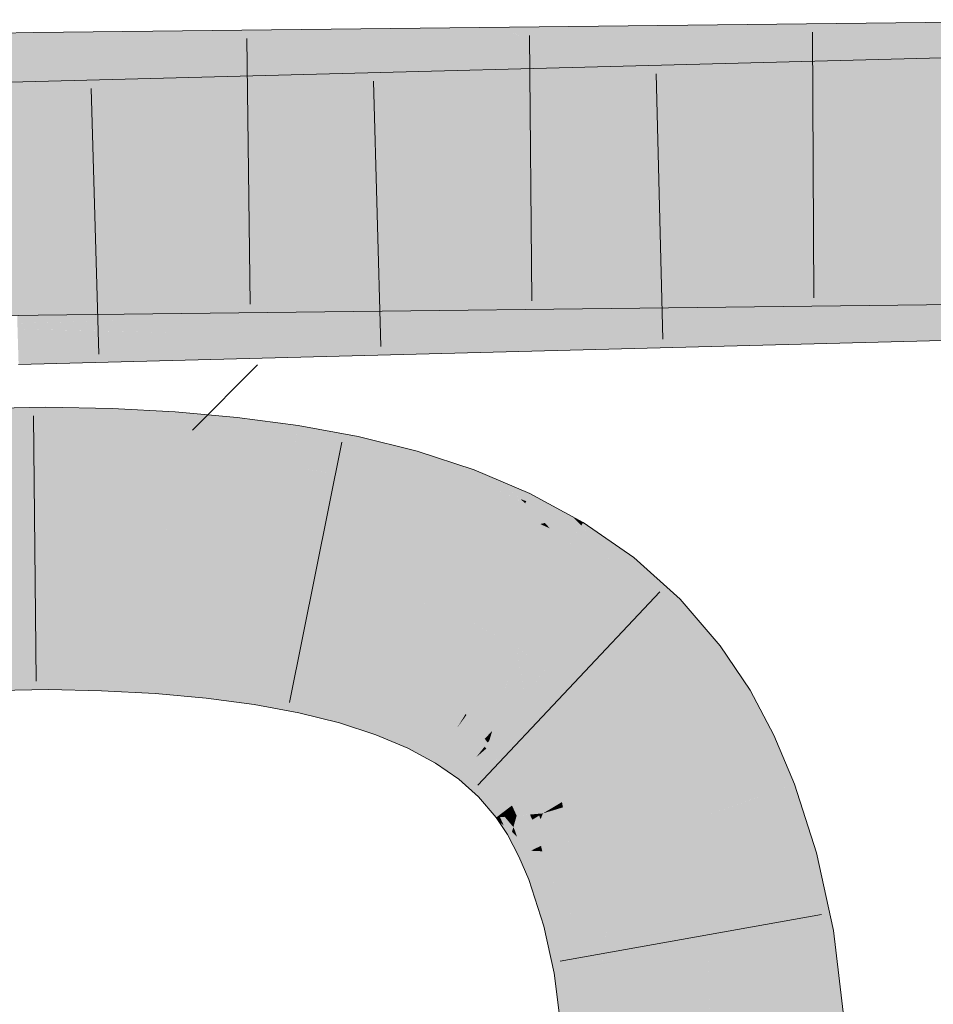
# Model space of a CAD drawing. Extents: x -500 to 300, y 62 to 1162.
# Tile 207 of 256: x 209.652 to 210.461, y 869.788 to 870.659. Entities that reach past the tile are written whole.
import ezdxf

# ---------------------------------------------------------------- set-up
doc = ezdxf.new("R2010")
doc.units = 0
doc.layers.get('0').update_dxf_attribs({"lineweight": 13})
for name, color, linetype, lineweight, true_color in [('E_Detail_Wandschraffur', 7, 'Continuous', 5, 0xc0c0c0), ('E_Leerrohr 25-A06G93S78I', 7, 'Continuous', 9, 0xff8000), ('E_Leerrohr 25-Shading', 7, 'Continuous', 9, 0xff8000)]:
    doc.layers.add(name, color=color, linetype=linetype, lineweight=lineweight, true_color=true_color)

# ---------------------------------------------------------------- blocks, each defined once
blk = doc.blocks.new('Shading-A06G93GX8I', base_point=(174.2543, 868.33185))
at = {"layer": 'E_Leerrohr 25-Shading', "color": 43, "true_color": 0xd7ab7f}
for points in [[(210.23013, 870.58234), (211.75902, 870.62238), (210.14175, 870.61664), (211.75842, 870.659)], [(210.23013, 870.61737), (210.6044, 870.62164), (210.14175, 870.65302), (210.60434, 870.65826)], [(209.66521, 870.62805), (209.83386, 870.64954), (209.66499, 870.64209), (209.72087, 870.64825)], [(209.93788, 870.6507), (209.83386, 870.64954), (209.66547, 870.61133), (209.66521, 870.62805)], [(209.66547, 870.61133), (209.66547, 870.61096), (210.03519, 870.65179), (209.8802, 870.62708)], [(209.66547, 870.61133), (210.03519, 870.65179), (209.93788, 870.6507)], [(209.8802, 870.62708), (210.03772, 870.63885), (210.03519, 870.65179), (210.07675, 870.65228)], [(210.0885, 870.64752), (210.07675, 870.65228), (210.03772, 870.63885)], [(210.16513, 870.61664), (210.23013, 870.61737), (210.07675, 870.65228), (210.14175, 870.65302)], [(209.66499, 870.64209), (209.6649, 870.64758), (209.15471, 870.60095), (209.53612, 870.64014)], [(209.66499, 870.64209), (209.15471, 870.60095), (209.35373, 870.60486)], [(209.35373, 870.60486), (209.5201, 870.60815), (209.66499, 870.64209), (209.66521, 870.62805)], [(209.53612, 870.64014), (209.6649, 870.64758), (209.59541, 870.64624)], [(209.72087, 870.64825), (209.6649, 870.64758), (209.66499, 870.64209)], [(210.10829, 870.63959), (210.0885, 870.64752), (209.9664, 870.61438), (210.03772, 870.63885)], [(209.88902, 870.61353), (210.03772, 870.63885), (209.78807, 870.61237), (209.8802, 870.62708)], [(209.9664, 870.61438), (210.03772, 870.63885), (209.88902, 870.61353)], [(209.9664, 870.61438), (210.16513, 870.61664), (210.10829, 870.63959)], [(209.5201, 870.60815), (209.66547, 870.61096), (209.66521, 870.62805)], [(209.8802, 870.62708), (209.66547, 870.61096), (209.78807, 870.61237)], [(209.74692, 870.57465), (209.90901, 870.58679), (209.98067, 870.61243), (210.06712, 870.61469)], [(209.90901, 870.58679), (210.0334, 870.59613), (210.06712, 870.61469), (210.07675, 870.61493)], [(210.09532, 870.60773), (210.07675, 870.61493), (210.0334, 870.59613)], [(210.16513, 870.58063), (210.23013, 870.58234), (210.07675, 870.61493), (210.14175, 870.61664)], [(209.64449, 870.58832), (209.79587, 870.6076), (209.64415, 870.59949), (209.6933, 870.60492)], [(209.6449, 870.57446), (209.89066, 870.61005), (209.64449, 870.58832), (209.79587, 870.6076)], [(209.98067, 870.61243), (209.89066, 870.61005), (209.64511, 870.56702), (209.6449, 870.57446)], [(209.98067, 870.61243), (209.64511, 870.56702), (209.74692, 870.57465)], [(210.11383, 870.60052), (210.09532, 870.60773), (209.98682, 870.57593), (210.0334, 870.59613)], [(209.6933, 870.60492), (209.64403, 870.60358), (209.64415, 870.59949)], [(209.98682, 870.57593), (210.16513, 870.58063), (210.11383, 870.60052)], [(209.91537, 870.5741), (210.0334, 870.59613), (209.82309, 870.57166), (209.90901, 870.58679)], [(209.98682, 870.57593), (210.0334, 870.59613), (209.91537, 870.5741)], [(209.82309, 870.57166), (209.90901, 870.58679), (209.71017, 870.56873), (209.74692, 870.57465)], [(209.74692, 870.57465), (209.64511, 870.56702), (209.71017, 870.56873)], [(210.07675, 870.40228), (210.14175, 870.40302), (210.16513, 870.43988), (210.23013, 870.44061)], [(210.14175, 870.36658), (211.76253, 870.409), (210.23013, 870.40552), (211.76192, 870.44562)], [(210.14175, 870.40302), (210.60477, 870.40826), (210.23013, 870.44061), (210.60471, 870.44489)], [(209.55481, 870.43201), (209.48366, 870.42749), (209.66832, 870.42737), (209.66841, 870.42218)], [(209.66832, 870.42737), (209.66821, 870.4342), (209.55481, 870.43201)], [(210.07338, 870.40942), (209.66853, 870.43427), (209.89363, 870.41656), (209.66821, 870.4342)], [(209.89363, 870.41656), (209.66821, 870.4342), (209.66832, 870.42737)], [(210.07202, 870.41235), (209.76878, 870.43536), (210.07338, 870.40942), (209.66853, 870.43427)], [(210.06984, 870.41699), (209.85808, 870.4364), (210.07202, 870.41235), (209.76878, 870.43536)], [(209.93867, 870.43732), (209.85808, 870.4364), (210.06674, 870.42358), (210.06984, 870.41699)], [(210.06674, 870.42358), (210.06316, 870.43121), (209.93867, 870.43732), (210.00627, 870.43805)], [(210.06316, 870.43121), (210.05968, 870.43866), (210.00627, 870.43805)], [(210.16513, 870.43988), (210.05968, 870.43866), (210.13832, 870.42847)], [(210.13832, 870.42847), (210.05968, 870.43866), (210.12688, 870.42358), (210.06316, 870.43121)], [(209.59509, 870.42432), (209.48366, 870.42749), (209.66879, 870.39764), (208.71242, 870.37885)], [(209.59509, 870.42432), (209.66879, 870.39764), (209.66859, 870.41016)], [(209.66841, 870.42218), (209.59509, 870.42432), (209.66859, 870.41016)], [(209.66832, 870.42737), (209.66841, 870.42218), (209.89363, 870.41656), (209.95392, 870.41187)], [(210.12688, 870.42358), (210.06316, 870.43121), (210.11482, 870.41846), (210.06674, 870.42358)], [(210.11482, 870.41846), (210.06674, 870.42358), (210.10403, 870.41388), (210.06984, 870.41699)], [(209.95392, 870.41187), (209.66841, 870.42218), (209.72874, 870.39832), (209.66859, 870.41016)], [(210.07408, 870.40796), (209.89363, 870.41656), (210.07428, 870.40753), (209.95392, 870.41187)], [(210.07338, 870.40942), (209.89363, 870.41656), (210.07408, 870.40796)], [(210.10403, 870.41388), (210.06984, 870.41699), (210.09612, 870.41052), (210.07202, 870.41235)], [(209.66859, 870.41016), (209.66879, 870.39764), (209.72874, 870.39832)], [(209.95392, 870.41187), (209.72874, 870.39832), (210.07675, 870.40228)], [(209.95392, 870.41187), (210.07675, 870.40228), (210.07428, 870.40753)], [(210.09612, 870.41052), (210.07202, 870.41235), (210.09106, 870.40833), (210.07338, 870.40942)], [(210.09106, 870.40833), (210.07338, 870.40942), (210.0885, 870.40729), (210.07408, 870.40796)], [(210.0885, 870.40729), (210.07408, 870.40796), (210.08798, 870.40704), (210.07428, 870.40753)], [(210.07428, 870.40753), (210.07675, 870.40228), (210.08798, 870.40704)], [(210.07806, 870.38312), (209.90221, 870.39691), (210.07777, 870.37915), (209.827, 870.39496)], [(209.97185, 870.39874), (209.90221, 870.39691), (210.07846, 870.38873), (210.07806, 870.38312)], [(210.07846, 870.38873), (210.07893, 870.39526), (209.97185, 870.39874), (210.03151, 870.40027)], [(210.07893, 870.39526), (210.07938, 870.40155), (210.03151, 870.40027)], [(210.07675, 870.36487), (210.14175, 870.36658), (210.16513, 870.40381), (210.23013, 870.40552)], [(210.1432, 870.3941), (210.07938, 870.40155), (210.13272, 870.38953), (210.07893, 870.39526)], [(210.16513, 870.40381), (210.07938, 870.40155), (210.1432, 870.3941)], [(210.07751, 870.37549), (209.65335, 870.39038), (209.7899, 870.38196), (209.65036, 870.39032)], [(209.7899, 870.38196), (209.65036, 870.39032), (209.65051, 870.38525)], [(210.07759, 870.37671), (209.74501, 870.39276), (210.07751, 870.37549), (209.65335, 870.39038)], [(210.07777, 870.37915), (209.827, 870.39496), (210.07759, 870.37671), (209.74501, 870.39276)], [(210.12178, 870.3847), (210.07846, 870.38873), (210.11214, 870.38043), (210.07806, 870.38312)], [(210.13272, 870.38953), (210.07893, 870.39526), (210.12178, 870.3847), (210.07846, 870.38873)], [(209.68507, 870.3844), (209.65051, 870.38525), (209.76085, 870.35657), (209.65088, 870.37262)], [(209.68507, 870.3844), (209.76085, 870.35657), (209.82364, 870.35822)], [(209.82364, 870.35822), (210.07675, 870.36487), (209.68507, 870.3844), (209.7899, 870.38196)], [(209.7899, 870.38196), (210.07675, 870.36487), (210.0775, 870.37524)], [(210.07751, 870.37549), (209.7899, 870.38196), (210.0775, 870.37524)], [(210.11214, 870.38043), (210.07806, 870.38312), (210.10524, 870.37738), (210.07777, 870.37915)], [(209.76085, 870.35657), (209.65088, 870.37262), (209.69208, 870.3548), (209.65128, 870.35925)], [(210.07751, 870.37549), (210.07675, 870.36487), (210.0992, 870.37476)], [(210.10104, 870.37555), (210.07759, 870.37671), (210.0992, 870.37476), (210.07751, 870.37549)], [(210.10524, 870.37738), (210.07777, 870.37915), (210.10104, 870.37555), (210.07759, 870.37671)], [(209.65128, 870.35925), (209.65144, 870.3537), (209.69208, 870.3548)], [(209.6757, 870.29828), (209.67555, 870.31616), (209.5083, 870.2951), (209.50766, 870.31287)], [(209.73367, 870.2973), (209.73433, 870.31488), (209.6757, 870.29828), (209.67555, 870.31616)], [(209.78883, 870.29492), (209.79004, 870.31189), (209.73367, 870.2973), (209.73433, 870.31488)], [(209.84322, 870.29089), (209.845, 870.30701), (209.78883, 870.29492), (209.79004, 870.31189)], [(209.84322, 870.29089), (209.89909, 870.29987), (209.845, 870.30701)], [(209.67574, 870.2959), (209.6757, 870.29828), (209.50841, 870.2923), (209.5083, 870.2951)], [(209.67575, 870.29401), (209.67574, 870.2959), (209.50847, 870.29059), (209.50841, 870.2923)], [(209.50847, 870.29059), (209.50882, 870.28058), (209.67575, 870.29401), (209.67584, 870.28363)], [(209.73358, 870.29504), (209.73367, 870.2973), (209.67574, 870.2959), (209.6757, 870.29828)], [(209.73352, 870.29315), (209.73358, 870.29504), (209.67575, 870.29401), (209.67574, 870.2959)], [(209.67575, 870.29401), (209.67584, 870.28363), (209.73352, 870.29315), (209.73312, 870.28265)], [(209.73352, 870.29315), (209.73312, 870.28265), (209.78856, 870.29089), (209.78781, 870.28027)], [(209.78856, 870.29089), (209.7887, 870.29285), (209.73352, 870.29315), (209.73358, 870.29504)], [(209.7887, 870.29285), (209.78883, 870.29492), (209.73358, 870.29504), (209.73367, 870.2973)], [(209.84279, 870.28699), (209.843, 870.289), (209.78856, 870.29089), (209.7887, 870.29285)], [(209.7887, 870.29285), (209.84322, 870.29089), (209.78883, 870.29492)], [(209.7887, 870.29285), (209.81415, 870.29102), (209.84322, 870.29089), (209.84311, 870.28992)], [(209.84322, 870.29089), (209.86293, 870.2887), (209.89909, 870.29987), (209.897, 870.28668)], [(209.94936, 870.27679), (209.95221, 870.29004), (209.89674, 870.28497), (209.89909, 870.29987)], [(209.50882, 870.28058), (209.50897, 870.27631), (209.67584, 870.28363), (209.67589, 870.27954)], [(209.67584, 870.28363), (209.67589, 870.27954), (209.73312, 870.28265), (209.73296, 870.27826)], [(209.78856, 870.29089), (209.78781, 870.28027), (209.84279, 870.28699), (209.84161, 870.27625)], [(209.81415, 870.29102), (209.843, 870.289), (209.84311, 870.28992)], [(209.84279, 870.28699), (209.84161, 870.27625), (209.89615, 870.28119), (209.89444, 870.27039)], [(209.89615, 870.28119), (209.89647, 870.2832), (209.84279, 870.28699), (209.843, 870.289)], [(209.843, 870.289), (209.86295, 870.2887), (209.84311, 870.28992)], [(209.843, 870.289), (209.89647, 870.2832), (209.86295, 870.2887), (209.89674, 870.28497)], [(209.86295, 870.2887), (209.84322, 870.29089), (209.84311, 870.28992)], [(209.86293, 870.2887), (209.89674, 870.28497), (209.897, 870.28668)], [(209.94901, 870.27521), (209.94936, 870.27679), (209.89647, 870.2832), (209.89674, 870.28497)], [(210.00104, 870.26599), (210.00421, 870.2771), (209.94936, 870.27679), (209.95221, 870.29004)], [(209.73312, 870.28265), (209.73296, 870.27826), (209.78781, 870.28027), (209.78746, 870.27539)], [(209.78781, 870.28027), (209.78746, 870.27539), (209.84161, 870.27625), (209.84099, 870.27063)], [(209.84161, 870.27625), (209.84099, 870.27063), (209.89444, 870.27039), (209.89337, 870.26367)], [(209.91739, 870.27795), (209.89615, 870.28119), (209.9166, 870.26697), (209.89444, 870.27039)], [(209.94856, 870.27313), (209.94901, 870.27521), (209.89615, 870.28119), (209.89647, 870.2832)], [(209.94856, 870.27313), (209.91739, 870.27795), (209.94623, 870.26233), (209.9166, 870.26697)], [(210.00003, 870.26245), (210.00063, 870.26453), (209.94856, 870.27313), (209.94901, 870.27521)], [(210.00063, 870.26453), (210.00104, 870.26599), (209.94901, 870.27521), (209.94936, 870.27679)], [(210.05179, 870.25208), (210.05495, 870.2605), (210.00104, 870.26599), (210.00421, 870.2771)], [(209.9166, 870.26697), (209.89444, 870.27039), (209.91606, 870.25952), (209.89337, 870.26367)], [(209.94623, 870.26233), (209.9166, 870.26697), (209.94449, 870.25427), (209.91606, 870.25952)], [(209.94856, 870.27313), (209.94623, 870.26233), (210.00003, 870.26245), (209.99695, 870.25171)], [(209.94623, 870.26233), (209.94449, 870.25427), (209.99695, 870.25171), (209.99414, 870.24188)], [(210.00003, 870.26245), (209.99695, 870.25171), (210.05055, 870.24872), (210.04657, 870.23804)], [(210.05055, 870.24872), (210.05132, 870.25073), (210.00003, 870.26245), (210.00063, 870.26453)], [(210.05132, 870.25073), (210.05179, 870.25208), (210.00063, 870.26453), (210.00104, 870.26599)], [(210.05495, 870.2605), (210.05179, 870.25208), (210.07675, 870.25128), (210.06926, 870.24585)], [(209.99695, 870.25171), (209.99414, 870.24188), (210.04657, 870.23804), (210.04218, 870.2262)], [(210.05457, 870.23523), (210.06578, 870.24335), (210.04657, 870.23804), (210.05055, 870.24872)], [(210.06578, 870.24335), (210.06926, 870.24585), (210.05055, 870.24872), (210.05179, 870.25208)], [(210.07675, 870.25128), (210.06926, 870.24585), (210.09238, 870.23767)], [(210.07675, 870.25128), (210.09586, 870.23468), (210.10414, 870.23975), (210.10086, 870.23291)], [(210.09509, 870.22083), (210.06578, 870.24335), (210.05457, 870.23523)], [(210.09802, 870.23199), (210.06926, 870.24585), (210.06578, 870.24335)], [(210.09509, 870.22083), (210.09998, 870.23108), (210.06578, 870.24335), (210.09802, 870.23199)], [(210.06926, 870.24585), (210.09998, 870.23108), (210.09238, 870.23767)], [(210.04657, 870.23804), (210.04218, 870.2262), (210.05457, 870.23523)], [(210.05457, 870.23523), (210.04218, 870.2262), (210.09509, 870.22083), (210.08832, 870.20673)], [(210.09586, 870.23468), (210.09998, 870.23108), (210.10086, 870.23291)], [(210.10086, 870.23291), (210.09998, 870.23108), (210.1347, 870.21765), (210.11726, 870.21356)], [(210.14175, 870.21936), (210.10414, 870.23975), (210.1347, 870.21765), (210.10086, 870.23291)], [(210.11726, 870.21356), (210.09998, 870.23108), (210.1133, 870.21265), (210.09509, 870.22083)], [(210.09509, 870.22083), (210.08832, 870.20673), (210.1133, 870.21265)], [(210.1347, 870.21765), (210.11726, 870.21356), (210.14949, 870.21106), (210.13808, 870.19244)], [(210.14966, 870.2113), (210.14175, 870.21936), (210.14949, 870.21106), (210.1347, 870.21765)], [(210.14966, 870.2113), (210.15138, 870.21411), (210.14175, 870.21936)], [(210.14966, 870.2113), (210.15028, 870.21057), (210.15138, 870.21411), (210.18486, 870.19086)], [(210.08832, 870.20673), (210.11774, 870.1983), (210.1133, 870.21265), (210.12042, 870.20941)], [(210.11774, 870.1983), (210.08832, 870.20673), (210.11613, 870.19165)], [(210.12213, 870.20862), (210.11726, 870.21356), (210.1133, 870.21265)], [(210.11774, 870.1983), (210.13808, 870.19244), (210.12042, 870.20941), (210.12213, 870.20862)], [(210.14966, 870.2113), (210.13808, 870.19244), (210.17336, 870.15436), (210.16513, 870.16003)], [(210.14966, 870.2113), (210.17336, 870.15436), (210.18495, 870.16907)], [(210.15028, 870.21057), (210.18495, 870.16907), (210.18486, 870.19086), (210.19603, 870.18311)], [(210.13222, 870.18292), (210.13808, 870.19244), (210.11613, 870.19165), (210.11774, 870.1983)], [(210.13808, 870.19244), (210.13222, 870.18292), (210.16513, 870.16003)], [(210.21539, 870.12494), (210.23718, 870.14624), (210.18495, 870.16907), (210.19603, 870.18311)], [(210.17336, 870.15436), (210.21103, 870.12067), (210.18495, 870.16907), (210.21539, 870.12494)], [(210.23013, 870.09845), (210.23718, 870.14624), (210.21539, 870.12494)], [(210.23013, 870.09845), (210.24368, 870.0827), (210.23718, 870.14624), (210.27274, 870.10498)], [(210.21103, 870.12067), (210.23013, 870.09845), (210.21539, 870.12494)], [(209.51576, 870.08813), (209.67758, 870.09222), (209.52274, 870.09979), (209.67749, 870.10175)], [(209.67749, 870.10175), (209.67749, 870.10278), (209.52274, 870.09979)], [(209.72624, 870.09985), (209.72632, 870.10162), (209.67749, 870.10175), (209.67749, 870.10278)], [(209.67758, 870.09222), (209.72591, 870.09094), (209.67749, 870.10175), (209.72624, 870.09985)], [(209.72624, 870.09985), (209.77484, 870.09625), (209.7263, 870.1012), (209.77496, 870.0979)], [(209.77496, 870.0979), (209.77504, 870.09906), (209.7263, 870.1012), (209.72632, 870.10162)], [(210.26758, 870.04694), (210.29904, 870.06561), (210.24368, 870.0827), (210.27274, 870.10498)], [(209.51666, 870.06305), (209.67783, 870.06616), (209.51576, 870.08813), (209.67758, 870.09222)], [(209.67783, 870.06616), (209.72495, 870.065), (209.67758, 870.09222), (209.72591, 870.09094)], [(209.72591, 870.09094), (209.77426, 870.08801), (209.72624, 870.09985), (209.77484, 870.09625)], [(209.77426, 870.08801), (209.82034, 870.08319), (209.77484, 870.09625), (209.82118, 870.09082)], [(209.77484, 870.09625), (209.82118, 870.09082), (209.77496, 870.0979), (209.8214, 870.09271)], [(209.8214, 870.09271), (209.82164, 870.09491), (209.77496, 870.0979), (209.77504, 870.09906)], [(209.82118, 870.09082), (209.86488, 870.08337), (209.8214, 870.09271), (209.86522, 870.08557)], [(209.8214, 870.09271), (209.86522, 870.08557), (209.82159, 870.0946), (209.86562, 870.08801)], [(209.86562, 870.08801), (209.86578, 870.08911), (209.82159, 870.0946), (209.82164, 870.09491)], [(209.72495, 870.065), (209.77248, 870.06256), (209.72591, 870.09094), (209.77426, 870.08801)], [(209.77248, 870.06256), (209.81763, 870.05853), (209.77426, 870.08801), (209.82034, 870.08319)], [(209.81763, 870.05853), (209.86006, 870.05292), (209.82034, 870.08319), (209.86377, 870.07635)], [(209.82034, 870.08319), (209.86377, 870.07635), (209.82118, 870.09082), (209.86488, 870.08337)], [(209.86377, 870.07635), (209.90414, 870.06744), (209.86488, 870.08337), (209.90553, 870.07385)], [(209.86488, 870.08337), (209.90553, 870.07385), (209.86522, 870.08557), (209.90605, 870.07623)], [(209.86522, 870.08557), (209.90605, 870.07623), (209.86562, 870.08801), (209.90671, 870.07928)], [(209.90671, 870.07928), (209.90717, 870.08142), (209.86562, 870.08801), (209.86578, 870.08911)], [(209.86006, 870.05292), (209.89944, 870.04565), (209.86377, 870.07635), (209.90414, 870.06744)], [(209.91757, 870.07007), (209.91919, 870.07227), (209.90553, 870.07385), (209.90605, 870.07623)], [(209.90605, 870.07623), (209.91919, 870.07227), (209.90671, 870.07928), (209.92128, 870.07507)], [(209.90671, 870.07928), (209.92128, 870.07507), (209.90707, 870.08099), (209.92256, 870.07678)], [(209.92256, 870.07678), (209.92308, 870.07751), (209.90707, 870.08099), (209.90717, 870.08142)], [(209.91919, 870.07227), (209.94347, 870.06482), (209.92128, 870.07507), (209.94447, 870.06836)], [(209.92128, 870.07507), (209.94447, 870.06836), (209.92256, 870.07678), (209.94513, 870.07062)], [(209.94513, 870.07062), (209.94521, 870.07092), (209.92256, 870.07678), (209.92308, 870.07751)], [(209.94521, 870.07092), (209.9455, 870.07196), (209.92308, 870.07751)], [(209.90414, 870.06744), (209.89944, 870.04565), (209.91351, 870.06464)], [(209.90553, 870.07385), (209.90414, 870.06744), (209.91757, 870.07007), (209.91351, 870.06464)], [(209.91757, 870.07007), (209.91351, 870.06464), (209.94272, 870.06219), (209.94104, 870.0564)], [(209.94272, 870.06219), (209.94347, 870.06482), (209.91757, 870.07007), (209.91919, 870.07227)], [(209.94347, 870.06482), (209.97705, 870.05133), (209.94447, 870.06836), (209.9785, 870.05524)], [(209.9785, 870.05524), (209.97934, 870.0575), (209.94447, 870.06836), (209.94521, 870.07092)], [(209.97934, 870.0575), (209.98048, 870.06055), (209.94521, 870.07092), (209.9455, 870.07196)], [(209.91351, 870.06464), (209.89944, 870.04565), (209.94104, 870.0564), (209.93542, 870.03674)], [(209.94272, 870.06219), (209.94104, 870.0564), (209.97604, 870.04858), (209.97408, 870.04333)], [(209.97604, 870.04858), (209.97705, 870.05133), (209.94272, 870.06219), (209.94347, 870.06482)], [(210.00847, 870.0401), (210.00941, 870.04205), (209.9785, 870.05524), (209.97934, 870.0575)], [(209.97934, 870.0575), (210.00941, 870.04205), (209.9803, 870.06006), (210.01122, 870.04584)], [(209.9803, 870.06006), (210.01122, 870.04584), (209.98048, 870.06055), (210.01167, 870.04675)], [(210.01167, 870.04675), (210.01192, 870.0473), (209.98048, 870.06055)], [(210.28716, 870.01001), (210.32022, 870.02576), (210.26758, 870.04694), (210.29904, 870.06561)], [(209.94104, 870.0564), (209.93542, 870.03674), (209.97408, 870.04333), (209.96771, 870.02625)], [(209.97604, 870.04858), (209.97408, 870.04333), (210.00517, 870.0332), (210.00291, 870.0285)], [(210.00517, 870.0332), (210.0065, 870.03601), (209.97604, 870.04858), (209.97705, 870.05133)], [(209.97705, 870.05133), (210.0065, 870.03601), (209.9785, 870.05524), (210.00847, 870.0401)], [(209.97408, 870.04333), (209.96771, 870.02625), (210.00291, 870.0285), (209.99609, 870.01428)], [(210.0065, 870.03601), (210.03159, 870.01904), (210.00847, 870.0401), (210.03413, 870.02319)], [(210.03413, 870.02319), (210.03517, 870.0249), (210.00847, 870.0401), (210.00941, 870.04205)], [(210.00941, 870.04205), (210.03517, 870.0249), (210.01122, 870.04584), (210.03802, 870.02954)], [(210.01122, 870.04584), (210.03802, 870.02954), (210.01167, 870.04675), (210.03879, 870.03076)], [(210.01167, 870.04675), (210.03879, 870.03076), (210.01192, 870.0473), (210.03938, 870.03174)], [(210.03938, 870.03174), (210.03972, 870.03229), (210.01192, 870.0473)], [(210.00517, 870.0332), (210.00291, 870.0285), (210.02991, 870.0163), (210.02736, 870.01215)], [(210.02991, 870.0163), (210.03159, 870.01904), (210.00517, 870.0332), (210.0065, 870.03601)], [(210.03879, 870.03076), (210.06177, 870.01282), (210.03938, 870.03174), (210.06276, 870.01404)], [(210.03938, 870.03174), (210.06276, 870.01404), (210.03972, 870.03229), (210.06351, 870.01501)], [(210.06351, 870.01501), (210.06392, 870.0155), (210.03972, 870.03229)], [(210.00291, 870.0285), (209.99609, 870.01428), (210.02736, 870.01215), (210.02055, 870.0011)], [(210.03159, 870.01904), (210.05231, 870.00079), (210.03413, 870.02319), (210.05548, 870.00482)], [(210.05548, 870.00482), (210.05661, 870.00623), (210.03413, 870.02319), (210.03517, 870.0249)], [(210.03517, 870.0249), (210.05661, 870.00623), (210.03802, 870.02954), (210.06062, 870.01135)], [(210.03802, 870.02954), (210.06062, 870.01135), (210.03879, 870.03076), (210.06177, 870.01282)], [(210.30396, 869.97021), (210.33842, 869.98254), (210.28716, 870.01001), (210.32022, 870.02576)], [(210.02991, 870.0163), (210.02736, 870.01215), (210.05029, 869.99823), (210.04747, 869.99463)], [(210.05029, 869.99823), (210.05231, 870.00079), (210.02991, 870.0163), (210.03159, 870.01904)], [(210.06288, 870.01166), (210.0641, 870.0127), (210.06177, 870.01282), (210.06276, 870.01404)], [(210.0641, 870.0127), (210.06563, 870.01398), (210.06276, 870.01404), (210.06392, 870.0155)], [(210.08212, 869.99432), (210.08235, 869.99457), (210.0641, 870.0127), (210.06563, 870.01398)], [(210.06563, 870.01398), (210.06598, 870.01361), (210.08476, 869.99695), (210.08426, 869.9964)], [(210.06598, 870.01361), (210.08235, 869.99457), (210.08426, 869.9964)], [(210.02736, 870.01215), (210.02055, 870.0011), (210.04747, 869.99463), (210.04124, 869.98676)], [(210.05231, 870.00079), (210.06897, 869.98145), (210.05548, 870.00482), (210.07274, 869.98511)], [(210.07274, 869.98511), (210.07393, 869.98633), (210.05548, 870.00482), (210.05661, 870.00623)], [(210.06062, 870.01135), (210.05661, 870.00623), (210.06146, 870.01044)], [(210.06146, 870.01044), (210.05661, 870.00623), (210.07913, 869.99139), (210.07393, 869.98633)], [(210.06177, 870.01282), (210.06062, 870.01135), (210.06288, 870.01166), (210.06146, 870.01044)], [(210.06288, 870.01166), (210.06146, 870.01044), (210.08069, 869.99292), (210.07913, 869.99139)], [(210.08069, 869.99292), (210.08212, 869.99432), (210.06288, 870.01166), (210.0641, 870.0127)], [(210.05029, 869.99823), (210.04747, 869.99463), (210.0666, 869.97913), (210.06354, 869.97614)], [(210.0666, 869.97913), (210.06897, 869.98145), (210.05029, 869.99823), (210.05231, 870.00079)], [(210.08235, 869.99457), (210.09738, 869.97058), (210.08426, 869.9964), (210.10162, 869.97382)], [(210.08426, 869.9964), (210.10162, 869.97382), (210.08476, 869.99695), (210.10274, 869.97467)], [(210.10274, 869.97467), (210.10336, 869.97516), (210.08476, 869.99695)], [(210.04747, 869.99463), (210.04124, 869.98676), (210.06354, 869.97614), (210.05862, 869.97131)], [(210.07913, 869.99139), (210.07393, 869.98633), (210.09457, 869.96844), (210.08827, 869.96356)], [(210.08069, 869.99292), (210.07913, 869.99139), (210.09653, 869.96991), (210.09457, 869.96844)], [(210.09738, 869.97058), (210.08235, 869.99457), (210.09653, 869.96991), (210.08069, 869.99292)], [(210.0666, 869.97913), (210.06354, 869.97614), (210.08012, 869.95734), (210.0769, 869.9549)], [(210.08012, 869.95734), (210.08276, 869.95935), (210.0666, 869.97913), (210.06897, 869.98145)], [(210.06897, 869.98145), (210.08276, 869.95935), (210.07274, 869.98511), (210.08705, 869.96265)], [(210.08705, 869.96265), (210.08827, 869.96356), (210.07274, 869.98511), (210.07393, 869.98633)], [(210.33517, 869.91541), (210.3578, 869.92151), (210.30434, 869.97034), (210.33842, 869.98254)], [(210.06354, 869.97614), (210.05862, 869.97131), (210.0769, 869.9549), (210.07431, 869.95288)], [(210.1042, 869.95551), (210.09738, 869.97058), (210.10097, 869.95526), (210.09457, 869.96844)], [(210.1042, 869.95551), (210.11145, 869.95618), (210.09738, 869.97058), (210.10162, 869.97382)], [(210.10162, 869.97382), (210.11145, 869.95618), (210.10274, 869.97467), (210.11351, 869.95636)], [(210.11351, 869.95636), (210.11566, 869.95654), (210.10274, 869.97467), (210.10336, 869.97516)], [(210.30396, 869.97021), (210.32245, 869.91199), (210.30434, 869.97034), (210.33517, 869.91541)], [(210.08276, 869.95935), (210.08527, 869.95386), (210.08705, 869.96265), (210.09087, 869.95435)], [(210.09087, 869.95435), (210.09242, 869.95447), (210.08705, 869.96265), (210.08827, 869.96356)], [(210.09457, 869.96844), (210.08827, 869.96356), (210.10097, 869.95526), (210.09242, 869.95447)], [(210.0769, 869.9549), (210.07431, 869.95288), (210.07767, 869.95319)], [(210.07767, 869.95319), (210.07431, 869.95288), (210.08095, 869.94592), (210.07675, 869.94916)], [(210.07767, 869.95319), (210.08183, 869.95355), (210.0769, 869.9549), (210.08012, 869.95734)], [(210.08095, 869.94592), (210.08748, 869.94092), (210.07767, 869.95319), (210.08183, 869.95355)], [(210.08012, 869.95734), (210.08183, 869.95355), (210.08276, 869.95935), (210.08527, 869.95386)], [(210.08183, 869.95355), (210.08951, 869.9444), (210.08527, 869.95386)], [(210.08183, 869.95355), (210.08748, 869.94092), (210.08951, 869.9444), (210.0883, 869.94025)], [(210.08527, 869.95386), (210.08951, 869.9444), (210.09087, 869.95435), (210.0918, 869.95233)], [(210.09662, 869.94519), (210.09242, 869.95447), (210.09073, 869.94171), (210.08951, 869.9444)], [(210.0918, 869.95233), (210.09242, 869.95447), (210.09087, 869.95435)], [(210.09662, 869.94519), (210.10626, 869.95093), (210.09242, 869.95447), (210.1042, 869.95551)], [(210.1042, 869.95551), (210.10626, 869.95093), (210.11145, 869.95618), (210.11234, 869.95459)], [(210.10626, 869.95093), (210.10959, 869.94098), (210.11234, 869.95459), (210.11365, 869.95142)], [(210.11234, 869.95459), (210.11566, 869.95654), (210.11145, 869.95618)], [(210.11365, 869.95142), (210.11566, 869.95654), (210.11234, 869.95459)], [(210.12746, 869.9342), (210.11566, 869.95654), (210.12189, 869.93158), (210.11365, 869.95142)], [(210.07675, 869.94916), (210.08418, 869.93781), (210.0883, 869.94025)], [(210.08951, 869.9444), (210.0883, 869.94025), (210.09073, 869.94171)], [(210.09662, 869.94519), (210.09073, 869.94171), (210.10338, 869.92511), (210.09268, 869.93585)], [(210.09662, 869.94519), (210.10338, 869.92511), (210.10626, 869.95093), (210.10959, 869.94098)], [(210.11365, 869.95142), (210.10959, 869.94098), (210.12189, 869.93158), (210.11398, 869.92786)], [(210.08418, 869.93781), (210.09439, 869.91852), (210.0883, 869.94025), (210.10493, 869.92352)], [(210.09073, 869.94171), (210.0883, 869.94025), (210.09268, 869.93585)], [(210.10959, 869.94098), (210.10338, 869.92511), (210.11398, 869.92786), (210.10493, 869.92352)], [(210.11398, 869.92786), (210.10493, 869.92352), (210.11513, 869.92303)], [(210.12746, 869.9342), (210.11398, 869.92786), (210.13261, 869.92212), (210.11513, 869.92303)], [(210.09439, 869.91852), (210.10309, 869.89819), (210.10493, 869.92352), (210.11992, 869.90424)], [(210.11513, 869.92303), (210.10493, 869.92352), (210.11951, 869.90472)], [(210.13261, 869.92212), (210.11513, 869.92303), (210.11992, 869.90424), (210.11951, 869.90472)], [(210.13261, 869.92212), (210.11992, 869.90424), (210.13556, 869.90979)], [(210.13556, 869.90979), (210.13754, 869.91052), (210.13261, 869.92212)], [(210.35976, 869.85107), (210.37286, 869.85303), (210.33517, 869.91541), (210.3578, 869.92151)], [(210.11992, 869.90424), (210.14172, 869.8656), (210.13556, 869.90979)], [(210.14172, 869.8656), (210.13754, 869.91052), (210.13556, 869.90979)], [(210.14172, 869.8656), (210.14278, 869.86371), (210.13754, 869.91052), (210.15172, 869.86615)], [(210.32245, 869.91199), (210.33667, 869.84747), (210.33517, 869.91541), (210.35976, 869.85107)], [(210.10309, 869.89819), (210.11636, 869.85663), (210.11992, 869.90424), (210.14278, 869.86371)], [(210.14278, 869.86371), (210.15819, 869.82428), (210.15172, 869.86615), (210.15735, 869.84106)], [(210.14278, 869.86371), (210.11636, 869.85663), (210.15733, 869.81995), (210.12576, 869.81512)], [(210.14278, 869.86371), (210.15733, 869.81995), (210.15541, 869.83142)], [(210.33667, 869.84747), (210.35181, 869.72278), (210.35976, 869.85107), (210.38588, 869.72546)], [(210.38588, 869.72546), (210.38831, 869.72571), (210.35976, 869.85107), (210.37286, 869.85303)], [(210.15819, 869.82428), (210.15973, 869.82031), (210.15735, 869.84106), (210.16194, 869.82068)], [(210.15733, 869.81995), (210.15973, 869.82031), (210.15541, 869.83142)], [(210.15733, 869.81995), (210.12576, 869.81512), (210.1584, 869.79797)], [(210.1584, 869.79797), (210.12576, 869.81512), (210.16277, 869.70795), (210.13907, 869.70605)], [(210.15938, 869.82025), (210.15733, 869.81995), (210.16092, 869.79669), (210.1584, 869.79797)], [(210.16092, 869.79669), (210.15973, 869.82031), (210.15938, 869.82025)], [(210.16513, 869.79449), (210.16194, 869.82068), (210.15973, 869.82031)], [(210.16092, 869.79669), (210.16319, 869.79547), (210.15973, 869.82031), (210.16206, 869.8092)], [(210.16319, 869.79547), (210.16513, 869.79449), (210.16206, 869.8092)], [(210.16092, 869.79669), (210.1584, 869.79797), (210.16666, 869.70825), (210.16277, 869.70795)], [(210.16666, 869.70825), (210.17044, 869.70856), (210.16092, 869.79669), (210.16319, 869.79547)], [(210.16319, 869.79547), (210.17044, 869.70856), (210.16457, 869.7948), (210.17331, 869.70874)], [(210.17331, 869.70874), (210.17557, 869.70892), (210.16457, 869.7948), (210.16513, 869.79449)]]:
    blk.add_solid(points, dxfattribs=at)
at = {"layer": 'E_Leerrohr 25-Shading', "color": 31, "true_color": 0xfabd7f}
for points in [[(210.16513, 870.61664), (209.9664, 870.61438), (210.20175, 870.52869), (209.91367, 870.52539)], [(210.20175, 870.52869), (210.26675, 870.52942), (210.16513, 870.61664), (210.23013, 870.61737)], [(210.23013, 870.61737), (210.24754, 870.57556), (210.6044, 870.62164), (210.60446, 870.586)], [(210.23013, 870.58234), (210.26675, 870.49487), (211.57961, 870.61768), (211.58054, 870.5293)], [(209.49347, 870.51923), (209.63023, 870.52191), (209.5201, 870.60815), (209.66298, 870.61096)], [(209.63023, 870.52191), (209.66684, 870.52258), (209.66298, 870.61096), (209.66547, 870.61096)], [(209.78807, 870.61237), (209.66547, 870.61096), (209.74809, 870.52356), (209.66684, 870.52258)], [(209.84229, 870.5246), (209.88902, 870.61353), (209.74809, 870.52356), (209.78807, 870.61237)], [(209.91367, 870.52539), (209.9664, 870.61438), (209.84229, 870.5246), (209.88902, 870.61353)], [(210.16513, 870.58063), (209.98682, 870.57593), (210.20175, 870.49316), (209.93449, 870.48615)], [(210.20175, 870.49316), (210.26675, 870.49487), (210.16513, 870.58063), (210.23013, 870.58234)], [(210.24754, 870.57556), (210.26675, 870.52942), (210.60446, 870.586), (210.60455, 870.53326)], [(209.78363, 870.48224), (209.82309, 870.57166), (209.67767, 870.47943), (209.71017, 870.56873)], [(209.86911, 870.48444), (209.91537, 870.5741), (209.78363, 870.48224), (209.82309, 870.57166)], [(209.93449, 870.48615), (209.98682, 870.57593), (209.86911, 870.48444), (209.91537, 870.5741)], [(209.68561, 870.50122), (209.71017, 870.56873), (209.64708, 870.50049), (209.64511, 870.56702)], [(210.19437, 870.5108), (210.20175, 870.52869), (209.94612, 870.5061), (209.91367, 870.52539)], [(210.20175, 870.52869), (210.19437, 870.5108), (210.26675, 870.52942), (210.25957, 870.51202)], [(210.23013, 870.40552), (211.76192, 870.44562), (210.26675, 870.49487), (211.76047, 870.534)], [(210.26675, 870.52942), (210.25957, 870.51202), (210.60455, 870.53326), (210.60458, 870.51849)], [(209.63023, 870.52191), (209.5249, 870.5097), (209.66707, 870.50824), (209.66772, 870.46643)], [(209.66707, 870.50824), (209.66684, 870.52258), (209.63023, 870.52191)], [(209.66707, 870.50824), (209.74809, 870.52356), (209.66684, 870.52258)], [(209.66707, 870.50824), (209.69324, 870.5014), (209.74809, 870.52356), (209.79292, 870.50323)], [(209.87965, 870.50488), (209.84229, 870.5246), (209.79292, 870.50323), (209.74809, 870.52356)], [(209.94614, 870.5061), (209.91367, 870.52539), (209.87965, 870.50488), (209.84229, 870.5246)], [(210.16513, 870.43988), (210.19437, 870.5108), (210.05968, 870.43866), (209.94612, 870.5061)], [(210.19437, 870.5108), (210.16513, 870.43988), (210.25957, 870.51202), (210.23013, 870.44061)], [(210.25957, 870.51202), (210.23013, 870.44061), (210.60458, 870.51849), (210.60471, 870.44489)], [(209.66772, 870.46643), (209.5249, 870.5097), (209.66821, 870.43433), (209.41219, 870.49664)], [(209.85808, 870.4364), (209.66707, 870.50824), (209.76878, 870.43536), (209.66772, 870.46643)], [(209.69324, 870.5014), (209.66707, 870.50824), (209.68562, 870.50122)], [(209.85808, 870.4364), (209.93867, 870.43732), (209.68562, 870.50122), (209.69324, 870.5014)], [(209.69324, 870.5014), (209.93867, 870.43732), (209.79292, 870.50323)], [(209.93867, 870.43732), (210.00627, 870.43805), (209.79292, 870.50323), (209.87965, 870.50488)], [(210.00627, 870.43805), (210.05968, 870.43866), (209.87965, 870.50488), (209.94614, 870.5061)], [(209.55481, 870.43201), (209.66821, 870.43433), (209.38559, 870.49353), (209.42101, 870.49445)], [(209.67767, 870.47943), (209.68561, 870.50122), (209.64774, 870.47864), (209.64708, 870.50049)], [(210.20175, 870.49316), (209.93449, 870.48615), (210.16513, 870.40381), (210.07938, 870.40155)], [(210.16513, 870.40381), (210.23013, 870.40552), (210.20175, 870.49316), (210.26675, 870.49487)], [(210.03151, 870.40027), (209.86911, 870.48444), (209.97185, 870.39874), (209.78363, 870.48224)], [(210.07938, 870.40155), (209.93449, 870.48615), (210.03151, 870.40027), (209.86911, 870.48444)], [(209.90221, 870.39691), (209.67767, 870.47943), (209.64864, 870.4483), (209.64774, 870.47864)], [(209.97185, 870.39874), (209.78363, 870.48224), (209.90221, 870.39691), (209.67767, 870.47943)], [(209.66772, 870.46643), (209.66821, 870.4342), (209.76878, 870.43536)], [(209.827, 870.39496), (209.64864, 870.4483), (209.74501, 870.39276), (209.6496, 870.41565)], [(209.90221, 870.39691), (209.64864, 870.4483), (209.827, 870.39496)], [(209.66821, 870.43433), (209.55481, 870.43201), (209.66821, 870.4342)], [(209.6496, 870.41565), (209.65036, 870.39032), (209.74501, 870.39276)], [(209.67645, 870.21655), (209.67589, 870.27954), (209.51115, 870.21588), (209.50897, 870.27631)], [(209.73061, 870.21564), (209.73296, 870.27826), (209.67645, 870.21655), (209.67589, 870.27954)], [(209.78314, 870.21399), (209.78746, 870.27539), (209.73061, 870.21564), (209.73296, 870.27826)], [(209.83447, 870.21143), (209.84099, 870.27063), (209.78314, 870.21399), (209.78746, 870.27539)], [(209.88455, 870.20782), (209.89337, 870.26367), (209.83447, 870.21143), (209.84099, 870.27063)], [(209.92583, 870.16785), (209.94449, 870.25427), (209.87958, 870.17639), (209.89337, 870.26367)], [(209.96982, 870.15692), (209.99414, 870.24188), (209.92583, 870.16785), (209.94449, 870.25427)], [(210.01132, 870.14337), (210.04218, 870.2262), (209.96982, 870.15692), (209.99414, 870.24188)], [(210.05013, 870.12701), (210.08832, 870.20673), (210.01132, 870.14337), (210.04218, 870.2262)], [(209.51115, 870.21588), (209.67667, 870.19366), (209.67645, 870.21655)], [(209.51115, 870.21588), (209.51216, 870.18799), (209.67667, 870.19366), (209.51926, 870.18811)], [(209.67645, 870.21655), (209.67667, 870.19366), (209.73061, 870.21564), (209.7298, 870.1944)], [(209.73061, 870.21564), (209.7298, 870.1944), (209.78314, 870.21399), (209.78175, 870.19434)], [(209.78125, 870.18719), (209.83131, 870.1828), (209.78314, 870.21399), (209.83447, 870.21143)], [(209.83131, 870.1828), (209.87958, 870.17639), (209.83447, 870.21143), (209.88455, 870.20782)], [(210.08597, 870.1076), (210.13222, 870.18292), (210.05013, 870.12701), (210.08832, 870.20673)], [(209.67749, 870.10278), (209.67668, 870.19116), (209.51535, 870.09961), (209.51216, 870.18799)], [(209.51926, 870.18811), (209.67668, 870.19116), (209.67667, 870.19366)], [(209.67667, 870.19366), (209.67668, 870.19116), (209.7298, 870.1944), (209.72963, 870.18994)], [(209.72632, 870.10162), (209.72963, 870.18994), (209.67749, 870.10278), (209.67668, 870.19116)], [(209.77504, 870.09906), (209.78125, 870.18719), (209.72632, 870.10162), (209.72963, 870.18994)], [(209.7298, 870.1944), (209.72963, 870.18994), (209.78175, 870.19434), (209.78125, 870.18719)], [(209.82164, 870.09491), (209.83131, 870.1828), (209.77504, 870.09906), (209.78125, 870.18719)], [(209.86578, 870.08911), (209.87958, 870.17639), (209.82164, 870.09491), (209.83131, 870.1828)], [(210.08597, 870.1076), (210.16513, 870.16003), (210.13222, 870.18292)], [(209.90717, 870.08142), (209.92583, 870.16785), (209.86578, 870.08911), (209.87958, 870.17639)], [(209.90717, 870.08142), (209.92308, 870.07751), (209.92583, 870.16785), (209.93449, 870.16571)], [(209.92308, 870.07751), (209.9455, 870.07196), (209.93449, 870.16571), (209.96982, 870.15692)], [(209.98048, 870.06055), (210.01132, 870.14337), (209.9455, 870.07196), (209.96982, 870.15692)], [(210.08597, 870.1076), (210.11864, 870.08496), (210.16513, 870.16003), (210.16843, 870.14807)], [(210.16843, 870.14807), (210.17336, 870.15436), (210.16513, 870.16003)], [(210.18198, 870.09216), (210.21103, 870.12067), (210.16843, 870.14807), (210.17336, 870.15436)], [(210.11864, 870.08496), (210.1479, 870.05878), (210.16843, 870.14807), (210.18198, 870.09216)], [(210.01096, 870.1424), (209.98048, 870.06055), (210.02563, 870.11365)], [(210.01132, 870.14337), (210.01096, 870.1424), (210.04045, 870.1311), (210.02563, 870.11365)], [(210.04045, 870.1311), (210.02563, 870.11365), (210.04558, 870.11755), (210.03497, 870.0954)], [(210.04558, 870.11755), (210.05013, 870.12701), (210.04045, 870.1311)], [(210.05013, 870.12701), (210.04558, 870.11755), (210.06531, 870.11877), (210.05208, 870.10107)], [(210.06531, 870.11877), (210.05208, 870.10107), (210.07408, 870.08826), (210.06377, 870.07147)], [(210.07408, 870.08826), (210.08597, 870.1076), (210.06531, 870.11877)], [(210.21103, 870.12067), (210.18198, 870.09216), (210.23013, 870.09845), (210.18517, 870.07672)], [(210.03497, 870.0954), (210.02563, 870.11365), (210.02509, 870.07477), (210.0103, 870.09564)], [(210.05208, 870.10107), (210.04558, 870.11755), (210.04033, 870.08533), (210.03497, 870.0954)], [(210.06377, 870.07147), (210.05208, 870.10107), (210.05515, 870.05743), (210.04033, 870.08533)], [(210.08597, 870.1076), (210.07408, 870.08826), (210.09183, 870.10352), (210.07602, 870.08191)], [(210.08098, 870.06567), (210.09183, 870.10352), (210.07602, 870.08191)], [(210.09229, 870.10107), (210.09183, 870.10352), (210.0813, 870.06458), (210.08098, 870.06567)], [(210.09229, 870.10107), (210.08131, 870.06458), (210.0999, 870.06116), (210.08725, 870.0451)], [(210.0999, 870.06116), (210.11864, 870.08496), (210.09183, 870.10352)], [(210.0103, 870.09564), (209.98048, 870.06055), (210.02509, 870.07477), (210.01192, 870.0473)], [(210.04033, 870.08533), (210.03497, 870.0954), (210.02873, 870.06982), (210.02509, 870.07477)], [(210.18198, 870.09216), (210.1479, 870.05878), (210.18517, 870.07672)], [(210.23013, 870.09845), (210.18517, 870.07672), (210.23479, 870.07587), (210.19206, 870.04315)], [(210.23479, 870.07587), (210.24368, 870.0827), (210.23013, 870.09845)], [(210.05515, 870.05743), (210.04033, 870.08533), (210.04727, 870.04462), (210.02873, 870.06982)], [(210.07602, 870.08191), (210.07408, 870.08826), (210.06543, 870.06744), (210.06377, 870.07147)], [(210.11804, 870.08417), (210.0999, 870.06116), (210.12329, 870.03467), (210.10851, 870.0202)], [(210.12329, 870.03467), (210.1479, 870.05878), (210.11804, 870.08417), (210.11864, 870.08496)], [(210.02509, 870.07477), (210.01192, 870.0473), (210.02873, 870.06982)], [(210.07495, 870.04456), (210.08098, 870.06567), (210.06543, 870.06744), (210.07602, 870.08191)], [(210.18517, 870.07672), (210.1479, 870.05878), (210.19206, 870.04315), (210.17352, 870.02893)], [(210.23479, 870.07587), (210.19206, 870.04315), (210.24231, 870.03186), (210.19846, 870.0058)], [(210.24231, 870.03186), (210.26758, 870.04694), (210.23479, 870.07587), (210.24368, 870.0827)], [(210.04727, 870.04462), (210.02873, 870.06982), (210.04204, 870.03607), (210.01981, 870.05786)], [(210.06543, 870.06744), (210.06377, 870.07147), (210.05643, 870.05511), (210.05515, 870.05743)], [(210.06543, 870.06744), (210.05643, 870.05511), (210.07495, 870.04456), (210.07065, 870.02954)], [(210.01981, 870.05786), (210.01192, 870.0473), (210.04204, 870.03607), (210.03972, 870.03229)], [(210.05643, 870.05511), (210.05515, 870.05743), (210.048, 870.04364), (210.04727, 870.04462)], [(210.08131, 870.06458), (210.06819, 870.02094), (210.08725, 870.0451)], [(210.0813, 870.06458), (210.08098, 870.06567), (210.07515, 870.04407), (210.07495, 870.04456)], [(210.10851, 870.0202), (210.0999, 870.06116), (210.0986, 870.0105), (210.08725, 870.0451)], [(210.12842, 869.99438), (210.17352, 870.02893), (210.12329, 870.03467), (210.1479, 870.05878)], [(210.07065, 870.02954), (210.05643, 870.05511), (210.06421, 870.02252), (210.048, 870.04364)], [(210.048, 870.04364), (210.04727, 870.04462), (210.0423, 870.03583), (210.04204, 870.03607)], [(210.06421, 870.02252), (210.048, 870.04364), (210.05072, 870.02789), (210.0423, 870.03583)], [(210.07515, 870.04407), (210.07495, 870.04456), (210.07074, 870.02942), (210.07065, 870.02954)], [(210.0986, 870.0105), (210.08725, 870.0451), (210.09241, 870.00439), (210.07904, 870.03473)], [(210.19206, 870.04315), (210.17352, 870.02893), (210.19846, 870.0058), (210.19162, 870.00171)], [(210.24806, 869.99146), (210.28716, 870.01001), (210.24231, 870.03186), (210.26758, 870.04694)], [(210.04204, 870.03607), (210.03972, 870.03229), (210.0423, 870.03583)], [(210.0423, 870.03583), (210.03972, 870.03229), (210.05072, 870.02789)], [(210.03972, 870.03229), (210.06392, 870.0155), (210.05072, 870.02789)], [(210.07904, 870.03473), (210.06392, 870.0155), (210.09241, 870.00439), (210.08476, 869.99695)], [(210.12329, 870.03467), (210.10851, 870.0202), (210.12842, 869.99438), (210.11667, 869.98535)], [(210.24231, 870.03186), (210.19846, 870.0058), (210.20731, 869.97211), (210.20175, 869.9826)], [(210.24231, 870.03186), (210.20731, 869.97211), (210.24806, 869.99146)], [(210.06392, 870.0155), (210.06679, 870.01917), (210.05072, 870.02789), (210.06421, 870.02252)], [(210.07065, 870.02954), (210.06421, 870.02252), (210.06819, 870.02094)], [(210.06679, 870.01917), (210.06819, 870.02094), (210.06421, 870.02252)], [(210.07065, 870.02954), (210.06819, 870.02094), (210.07074, 870.02942)], [(210.13258, 869.96661), (210.19162, 870.00171), (210.12842, 869.99438), (210.17352, 870.02893)], [(210.11667, 869.98535), (210.10851, 870.0202), (210.10947, 869.97986), (210.0986, 870.0105)], [(210.10947, 869.97986), (210.0986, 870.0105), (210.10547, 869.97675), (210.09241, 870.00439)], [(210.19846, 870.0058), (210.19162, 870.00171), (210.20175, 869.9826)], [(210.2527, 869.95178), (210.30396, 869.97021), (210.24806, 869.99146), (210.28716, 870.01001)], [(210.08789, 870), (210.08476, 869.99695), (210.10336, 869.97516)], [(210.10547, 869.97675), (210.09241, 870.00439), (210.10336, 869.97516), (210.08789, 870)], [(210.19162, 870.00171), (210.13258, 869.96661), (210.20175, 869.9826), (210.13338, 869.96191)], [(210.12842, 869.99438), (210.11667, 869.98535), (210.13258, 869.96661), (210.123, 869.96088)], [(210.24806, 869.99146), (210.20731, 869.97211), (210.2527, 869.95178), (210.22217, 869.94086)], [(210.11787, 869.95789), (210.10947, 869.97986), (210.11566, 869.95654), (210.10547, 869.97675)], [(210.123, 869.96088), (210.11667, 869.98535), (210.11787, 869.95789), (210.10947, 869.97986)], [(210.20175, 869.9826), (210.13338, 869.96191), (210.19704, 869.96729), (210.13727, 869.9389)], [(210.19704, 869.96729), (210.20731, 869.97211), (210.20175, 869.9826)], [(210.10547, 869.97675), (210.10336, 869.97516), (210.11566, 869.95654)], [(210.18681, 869.92816), (210.22075, 869.94037), (210.19704, 869.96729), (210.20731, 869.97211)], [(210.20731, 869.97211), (210.22075, 869.94037), (210.22217, 869.94086)], [(210.28903, 869.90302), (210.32245, 869.91199), (210.30289, 869.96979), (210.30396, 869.97021)], [(210.13338, 869.96191), (210.13258, 869.96661), (210.12355, 869.95892), (210.123, 869.96088)], [(210.13727, 869.9389), (210.13338, 869.96191), (210.1301, 869.93549), (210.12355, 869.95892)], [(210.19704, 869.96729), (210.13727, 869.9389), (210.18681, 869.92816), (210.14223, 869.91223)], [(210.2527, 869.95178), (210.25784, 869.89465), (210.30289, 869.96979), (210.28903, 869.90302)], [(210.11787, 869.95789), (210.11566, 869.95654), (210.11812, 869.95728)], [(210.11812, 869.95728), (210.11566, 869.95654), (210.12746, 869.9342)], [(210.12355, 869.95892), (210.123, 869.96088), (210.11812, 869.95728), (210.11787, 869.95789)], [(210.1301, 869.93549), (210.12355, 869.95892), (210.12746, 869.9342), (210.11812, 869.95728)], [(210.2527, 869.95178), (210.22217, 869.94086), (210.25784, 869.89465), (210.24324, 869.89075)], [(210.13261, 869.92212), (210.13362, 869.92365), (210.12746, 869.9342), (210.1301, 869.93549)], [(210.13362, 869.92365), (210.13867, 869.93134), (210.1301, 869.93549), (210.13727, 869.9389)], [(210.17522, 869.87244), (210.23708, 869.8891), (210.18681, 869.92816), (210.22075, 869.94037)], [(210.24324, 869.89075), (210.22217, 869.94086), (210.23949, 869.88971), (210.22075, 869.94037)], [(210.22075, 869.94037), (210.23708, 869.8891), (210.23949, 869.88971)], [(210.13754, 869.91052), (210.14223, 869.91223), (210.13364, 869.92365), (210.13867, 869.93134)], [(210.18681, 869.92816), (210.14223, 869.91223), (210.15172, 869.86615), (210.15167, 869.86627)], [(210.18681, 869.92816), (210.15172, 869.86615), (210.17522, 869.87244)], [(210.13754, 869.91052), (210.13364, 869.92365), (210.13261, 869.92212)], [(210.14223, 869.91223), (210.13754, 869.91052), (210.15167, 869.86627)], [(210.27933, 869.83868), (210.33667, 869.84747), (210.28903, 869.90302), (210.32245, 869.91199)], [(210.25784, 869.89465), (210.2616, 869.83594), (210.28903, 869.90302), (210.27933, 869.83868)], [(210.25784, 869.89465), (210.24324, 869.89075), (210.26122, 869.84192)], [(210.16743, 869.82153), (210.24931, 869.83411), (210.17522, 869.87244), (210.23708, 869.8891)], [(210.2569, 869.83527), (210.23949, 869.88971), (210.25182, 869.83447), (210.23708, 869.8891)], [(210.23708, 869.8891), (210.24931, 869.83411), (210.25182, 869.83447)], [(210.2616, 869.83594), (210.24324, 869.89075), (210.2569, 869.83527), (210.23949, 869.88971)], [(210.24324, 869.89075), (210.2616, 869.83594), (210.26122, 869.84192)], [(210.17522, 869.87244), (210.15172, 869.86615), (210.17346, 869.86102), (210.15735, 869.84106)], [(210.17346, 869.86102), (210.15959, 869.84387), (210.16743, 869.82153), (210.16194, 869.82068)], [(210.15959, 869.84387), (210.15735, 869.84106), (210.16194, 869.82068)], [(210.26892, 869.71631), (210.35181, 869.72278), (210.27933, 869.83868), (210.33667, 869.84747)], [(210.16513, 869.79449), (210.24931, 869.83411), (210.16743, 869.82153)], [(210.24931, 869.83411), (210.18666, 869.80463), (210.26369, 869.71588), (210.18318, 869.70953)], [(210.2569, 869.83527), (210.24931, 869.83411), (210.26585, 869.71606), (210.26369, 869.71588)], [(210.2616, 869.83594), (210.2569, 869.83527), (210.26234, 869.81482)], [(210.2569, 869.83527), (210.26585, 869.71606), (210.26234, 869.81482)], [(210.2616, 869.83594), (210.26585, 869.71606), (210.27933, 869.83868), (210.26892, 869.71631)], [(210.16194, 869.82068), (210.16513, 869.79449), (210.16743, 869.82153)], [(210.18666, 869.80463), (210.16513, 869.79449), (210.18318, 869.70953), (210.17557, 869.70892)]]:
    blk.add_solid(points, dxfattribs=at)
blk = doc.blocks.new('Referenz-A06G93S98I')
at = {"layer": 'E_Detail_Wandschraffur', "linetype": 'ByBlock', "ltscale": 0.13}
blk.add_line((209.80529, 870.29573), (209.86298, 870.35342), dxfattribs=at)
at = {"layer": 'E_Leerrohr 25-A06G93S78I', "linetype": 'Continuous', "ltscale": 0.13}
for p, q in [((211.75842, 870.65898), (209.64403, 870.6036)), ((210.60434, 870.65826), (209.6649, 870.64759)), ((209.6649, 870.64759), (208.70694, 870.62876)), ((209.85343, 870.64224), (209.85643, 870.40725)), ((210.10385, 870.64508), (210.10598, 870.41009)), ((210.35426, 870.64792), (210.35553, 870.41292)), ((210.2158, 870.61108), (210.22193, 870.37616)), ((209.7156, 870.59797), (209.72247, 870.36307)), ((209.9657, 870.60453), (209.9722, 870.36962)), ((211.76252, 870.40901), (209.65144, 870.35371)), ((210.60477, 870.40826), (209.66879, 870.39762)), ((209.66879, 870.39762), (208.71242, 870.37882)), ((209.67555, 870.31615), (209.50766, 870.31288)), ((209.73433, 870.31485), (209.67555, 870.31615)), ((209.79003, 870.31191), (209.73433, 870.31485)), ((209.84499, 870.30703), (209.79003, 870.31191)), ((209.66454, 870.30844), (209.66709, 870.07345)), ((209.89909, 870.29986), (209.84499, 870.30703)), ((209.95221, 870.29003), (209.89909, 870.29986)), ((209.93775, 870.28512), (209.89129, 870.05475)), ((210.00422, 870.27709), (209.95221, 870.29003)), ((210.05494, 870.26052), (210.00422, 870.27709)), ((210.10414, 870.23974), (210.05494, 870.26052)), ((210.15138, 870.21412), (210.10414, 870.23974)), ((210.19602, 870.1831), (210.15138, 870.21412)), ((210.23718, 870.14627), (210.19602, 870.1831)), ((210.21922, 870.15257), (210.05814, 869.98147)), ((210.27274, 870.10495), (210.23718, 870.14627)), ((210.29905, 870.06563), (210.27274, 870.10495)), ((209.67782, 870.06616), (209.51667, 870.06305)), ((209.72494, 870.06503), (209.67782, 870.06616)), ((209.77247, 870.06253), (209.72494, 870.06503)), ((209.81763, 870.05853), (209.77247, 870.06253)), ((209.86007, 870.05293), (209.81763, 870.05853)), ((210.32023, 870.02574), (210.29905, 870.06563)), ((209.89944, 870.04566), (209.86007, 870.05293)), ((209.93542, 870.03674), (209.89944, 870.04566)), ((209.96771, 870.02623), (209.93542, 870.03674)), ((209.9961, 870.01429), (209.96771, 870.02623)), ((210.33842, 869.98254), (210.32023, 870.02574)), ((210.02055, 870.00109), (209.9961, 870.01429)), ((210.04125, 869.98677), (210.02055, 870.00109)), ((210.05862, 869.97129), (210.04125, 869.98677)), ((210.3578, 869.92151), (210.33842, 869.98254)), ((210.0743, 869.95289), (210.05862, 869.97129)), ((210.08419, 869.93782), (210.0743, 869.95289)), ((210.09438, 869.91852), (210.08419, 869.93782)), ((210.10308, 869.89817), (210.09438, 869.91852)), ((210.37286, 869.85306), (210.3578, 869.92151)), ((210.11636, 869.85664), (210.10308, 869.89817)), ((210.36225, 869.86699), (210.13092, 869.82564)), ((210.12576, 869.8151), (210.11636, 869.85664)), ((210.3883, 869.72568), (210.37286, 869.85306)), ((210.13907, 869.70607), (210.12576, 869.8151))]:
    blk.add_line(p, q, dxfattribs=at)

msp = doc.modelspace()

# ---------------------------------------------------------------- block references
at = {"color": 8, "lineweight": 25, "ltscale": 0.25, "true_color": 0x808080}
msp.add_blockref('Referenz-A06G93S98I', (0, 0), dxfattribs=at)
msp.add_blockref('Shading-A06G93GX8I', (174.2543, 868.33185))

doc.saveas('drawing.dxf')
